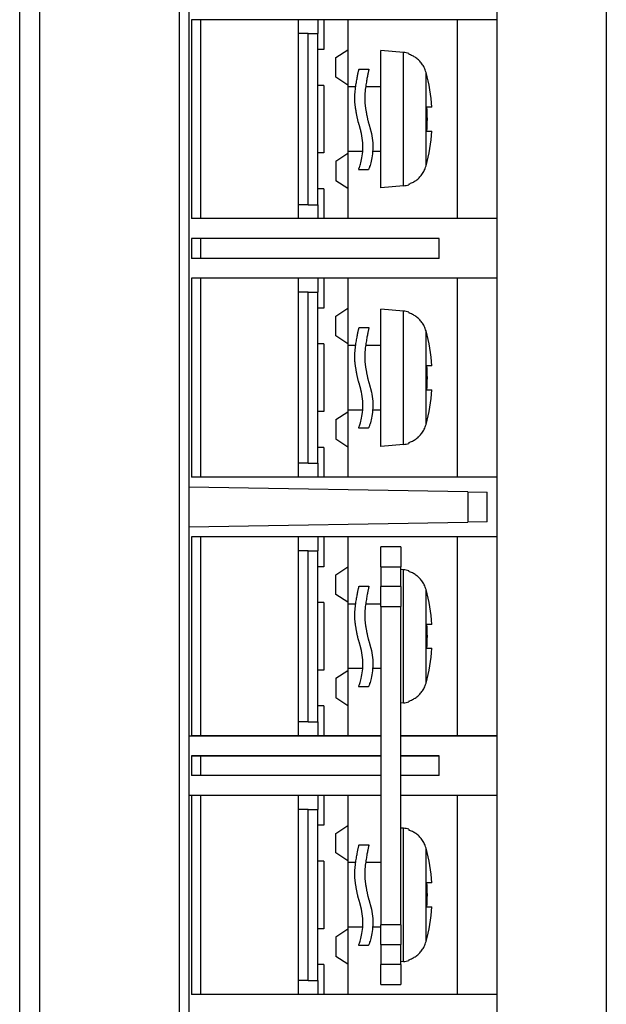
# Model space of a CAD drawing. Extents: x 2664 to 3343, y -1898 to 249.
# Tile 56 of 91: x 2875 to 2904, y 99 to 148. Entities that reach past the tile are written whole.
import ezdxf

# ---------------------------------------------------------------- set-up
doc = ezdxf.new("R2010")
doc.units = 0
doc.layers.add('DIM', color=2, linetype='CONTINUOUS')

msp = doc.modelspace()

# ---------------------------------------------------------------- linework, layer by layer
at = {"layer": 'DIM'}
for p, q in [((2875.96, 209.79), (2875.96, -33.213)), ((2874.96, -16.612), (2874.96, 193.188)), ((2898.96, 155.994), (2898.96, -7.351)), ((2882.986, 155.656), (2882.986, -12.079)), ((2883.46, 154.708), (2883.46, -11.132)), ((2904.46, 154.026), (2904.46, -10.45)), ((2883.601, 148.288), (2883.601, 138.288)), ((2898.96, 148.288), (2883.601, 148.288)), ((2884.06, 148.288), (2884.06, 138.288)), ((2888.96, 148.288), (2888.96, 138.288)), ((2889.96, 148.288), (2889.96, 147.588)), ((2890.26, 148.288), (2890.26, 146.788)), ((2891.46, 148.288), (2891.46, 146.778)), ((2896.96, 148.288), (2896.96, 138.288)), ((2889.46, 147.588), (2888.96, 147.588)), ((2889.46, 147.588), (2889.96, 147.588)), ((2889.46, 138.988), (2889.46, 147.588)), ((2889.96, 138.988), (2889.96, 147.588)), ((2890.26, 146.788), (2889.96, 146.788)), ((2890.86, 146.382), (2891.46, 146.778)), ((2891.46, 146.778), (2891.46, 144.998)), ((2893.121, 139.838), (2893.121, 146.738)), ((2894.255, 146.639), (2893.121, 146.738)), ((2894.255, 139.937), (2894.255, 146.639)), ((2894.521, 146.587), (2894.521, 146.549)), ((2890.86, 145.395), (2890.86, 146.382)), ((2892.025, 145.806), (2892.525, 145.806)), ((2895.394, 140.938), (2895.394, 145.638)), ((2891.46, 144.998), (2890.86, 145.395)), ((2890.26, 144.988), (2889.96, 144.988)), ((2890.26, 144.988), (2890.26, 141.588)), ((2891.46, 144.998), (2891.46, 141.578)), ((2891.858, 144.913), (2891.46, 144.913)), ((2893.121, 144.913), (2892.358, 144.913)), ((2895.687, 143.888), (2895.44, 143.888)), ((2895.44, 142.688), (2895.687, 142.688)), ((2890.26, 141.588), (2889.96, 141.588)), ((2890.86, 141.182), (2891.46, 141.578)), ((2892.21, 141.663), (2891.46, 141.663)), ((2891.46, 141.578), (2891.46, 139.798)), ((2893.121, 141.663), (2892.71, 141.663)), ((2890.86, 141.182), (2890.86, 140.195)), ((2892.006, 140.765), (2892.506, 140.765)), ((2891.46, 139.798), (2890.86, 140.195)), ((2890.26, 139.788), (2889.96, 139.788)), ((2890.26, 139.788), (2890.26, 138.288)), ((2891.46, 139.798), (2891.46, 138.288)), ((2894.255, 139.937), (2893.121, 139.838)), ((2894.521, 140.027), (2894.521, 139.989)), ((2889.46, 138.988), (2888.96, 138.988)), ((2889.46, 138.988), (2889.96, 138.988)), ((2889.96, 138.988), (2889.96, 138.288)), ((2898.96, 138.288), (2883.601, 138.288)), ((2883.601, 137.288), (2883.601, 136.288)), ((2896.06, 137.288), (2883.601, 137.288)), ((2884.06, 137.288), (2884.06, 136.288)), ((2896.06, 136.288), (2896.06, 137.288)), ((2896.06, 136.288), (2883.601, 136.288)), ((2883.601, 135.288), (2883.601, 125.288)), ((2898.96, 135.288), (2883.601, 135.288)), ((2884.06, 135.288), (2884.06, 125.288)), ((2888.96, 135.288), (2888.96, 125.288)), ((2889.96, 135.288), (2889.96, 134.588)), ((2890.26, 135.288), (2890.26, 133.788)), ((2891.46, 135.288), (2891.46, 133.778)), ((2896.96, 135.288), (2896.96, 125.288)), ((2889.46, 134.588), (2888.96, 134.588)), ((2889.46, 134.588), (2889.96, 134.588)), ((2889.46, 125.988), (2889.46, 134.588)), ((2889.96, 125.988), (2889.96, 134.588)), ((2890.26, 133.788), (2889.96, 133.788)), ((2890.86, 133.382), (2891.46, 133.778)), ((2891.46, 133.778), (2891.46, 131.998)), ((2893.121, 126.838), (2893.121, 133.738)), ((2894.255, 133.639), (2893.121, 133.738)), ((2890.86, 132.395), (2890.86, 133.382)), ((2894.255, 126.937), (2894.255, 133.639)), ((2894.521, 133.587), (2894.521, 133.549)), ((2892.025, 132.806), (2892.525, 132.806)), ((2891.46, 131.998), (2890.86, 132.395)), ((2895.394, 127.938), (2895.394, 132.638)), ((2890.26, 131.988), (2889.96, 131.988)), ((2890.26, 131.988), (2890.26, 128.588)), ((2891.46, 131.998), (2891.46, 128.578)), ((2891.858, 131.913), (2891.46, 131.913)), ((2893.121, 131.913), (2892.358, 131.913)), ((2895.687, 130.888), (2895.44, 130.888)), ((2895.44, 129.688), (2895.687, 129.688)), ((2890.26, 128.588), (2889.96, 128.588)), ((2890.86, 128.182), (2891.46, 128.578)), ((2892.21, 128.663), (2891.46, 128.663)), ((2891.46, 128.578), (2891.46, 126.798)), ((2893.121, 128.663), (2892.71, 128.663)), ((2890.86, 128.182), (2890.86, 127.195)), ((2892.006, 127.765), (2892.506, 127.765)), ((2890.26, 126.788), (2889.96, 126.788)), ((2890.26, 126.788), (2890.26, 125.288)), ((2891.46, 126.798), (2890.86, 127.195)), ((2891.46, 126.798), (2891.46, 125.288)), ((2894.255, 126.937), (2893.121, 126.838)), ((2894.521, 127.027), (2894.521, 126.989)), ((2889.46, 125.988), (2888.96, 125.988)), ((2889.46, 125.988), (2889.96, 125.988)), ((2889.96, 125.988), (2889.96, 125.288)), ((2898.96, 125.288), (2883.601, 125.288)), ((2897.493, 124.554), (2883.46, 124.788)), ((2897.493, 124.554), (2898.46, 124.538)), ((2897.493, 124.554), (2897.493, 123.022)), ((2898.46, 123.038), (2898.46, 124.538)), ((2883.46, 122.788), (2897.493, 123.022)), ((2898.46, 123.038), (2897.493, 123.022)), ((2883.601, 122.288), (2883.601, 112.288)), ((2898.96, 122.288), (2883.601, 122.288)), ((2884.06, 122.288), (2884.06, 112.288)), ((2888.96, 122.288), (2888.96, 112.288)), ((2889.96, 122.288), (2889.96, 121.588)), ((2890.26, 122.288), (2890.26, 120.788)), ((2891.46, 122.288), (2891.46, 120.778)), ((2896.96, 122.288), (2896.96, 112.288)), ((2893.121, 120.788), (2893.121, 121.788)), ((2894.121, 121.788), (2893.121, 121.788)), ((2894.121, 121.788), (2894.121, 120.788)), ((2889.46, 121.588), (2888.96, 121.588)), ((2889.46, 121.588), (2889.96, 121.588)), ((2889.46, 112.988), (2889.46, 121.588)), ((2889.96, 112.988), (2889.96, 121.588)), ((2890.26, 120.788), (2889.96, 120.788)), ((2893.121, 120.788), (2894.121, 120.788)), ((2893.121, 120.788), (2893.121, 119.788)), ((2894.121, 119.788), (2894.121, 120.788)), ((2890.86, 120.382), (2891.46, 120.778)), ((2890.86, 119.395), (2890.86, 120.382)), ((2891.46, 120.778), (2891.46, 118.998)), ((2894.255, 120.639), (2894.121, 120.651)), ((2894.255, 113.937), (2894.255, 120.639)), ((2894.521, 120.587), (2894.521, 120.549)), ((2892.025, 119.806), (2892.525, 119.806)), ((2891.46, 118.998), (2890.86, 119.395)), ((2893.121, 118.788), (2893.121, 119.788)), ((2894.121, 119.788), (2893.121, 119.788)), ((2894.121, 119.788), (2894.121, 118.788)), ((2895.394, 114.938), (2895.394, 119.638)), ((2890.26, 118.988), (2889.96, 118.988)), ((2890.26, 118.988), (2890.26, 115.588)), ((2891.46, 118.998), (2891.46, 115.578)), ((2891.858, 118.913), (2891.46, 118.913)), ((2893.121, 118.913), (2892.358, 118.913)), ((2893.121, 118.788), (2894.121, 118.788)), ((2893.121, 118.788), (2893.121, 102.788)), ((2894.121, 102.788), (2894.121, 118.788)), ((2895.687, 117.888), (2895.44, 117.888)), ((2895.44, 116.688), (2895.687, 116.688)), ((2890.26, 115.588), (2889.96, 115.588)), ((2890.86, 115.182), (2891.46, 115.578)), ((2892.21, 115.663), (2891.46, 115.663)), ((2891.46, 115.578), (2891.46, 113.798)), ((2893.121, 115.663), (2892.71, 115.663)), ((2890.86, 115.182), (2890.86, 114.195)), ((2892.006, 114.765), (2892.506, 114.765)), ((2891.46, 113.798), (2890.86, 114.195)), ((2894.255, 113.937), (2894.121, 113.926)), ((2894.521, 114.027), (2894.521, 113.989)), ((2890.26, 113.788), (2889.96, 113.788)), ((2890.26, 113.788), (2890.26, 112.288)), ((2891.46, 113.798), (2891.46, 112.288)), ((2889.46, 112.988), (2888.96, 112.988)), ((2889.46, 112.988), (2889.96, 112.988)), ((2889.96, 112.988), (2889.96, 112.288)), ((2883.46, 112.288), (2893.121, 112.288)), ((2893.121, 112.288), (2883.601, 112.288)), ((2894.121, 112.288), (2898.96, 112.288)), ((2898.96, 112.288), (2894.121, 112.288)), ((2883.601, 111.288), (2893.121, 111.288)), ((2883.601, 111.288), (2883.601, 110.288)), ((2883.601, 111.288), (2883.601, 110.288)), ((2893.121, 111.288), (2883.601, 111.288)), ((2884.06, 111.288), (2884.06, 110.288)), ((2884.06, 111.288), (2884.06, 110.288)), ((2894.121, 111.288), (2896.06, 111.288)), ((2896.06, 111.288), (2894.121, 111.288)), ((2896.06, 110.288), (2896.06, 111.288)), ((2896.06, 110.288), (2896.06, 111.288)), ((2893.121, 110.288), (2883.601, 110.288)), ((2893.121, 110.288), (2883.601, 110.288)), ((2896.06, 110.288), (2894.121, 110.288)), ((2896.06, 110.288), (2894.121, 110.288)), ((2893.121, 109.288), (2883.46, 109.288)), ((2883.601, 109.288), (2883.601, 99.288)), ((2893.121, 109.288), (2883.601, 109.288)), ((2884.06, 109.288), (2884.06, 99.288)), ((2888.96, 109.288), (2888.96, 99.288)), ((2889.96, 109.288), (2889.96, 108.588)), ((2890.26, 109.288), (2890.26, 107.788)), ((2891.46, 109.288), (2891.46, 107.778)), ((2898.96, 109.288), (2894.121, 109.288)), ((2898.96, 109.288), (2894.121, 109.288)), ((2896.96, 109.288), (2896.96, 99.288)), ((2889.46, 108.588), (2888.96, 108.588)), ((2889.46, 108.588), (2889.96, 108.588)), ((2889.46, 99.988), (2889.46, 108.588)), ((2889.96, 99.988), (2889.96, 108.588)), ((2890.26, 107.788), (2889.96, 107.788)), ((2890.86, 107.382), (2891.46, 107.778)), ((2891.46, 107.778), (2891.46, 105.998)), ((2894.255, 107.639), (2894.121, 107.651)), ((2894.255, 100.937), (2894.255, 107.639)), ((2894.521, 107.587), (2894.521, 107.549)), ((2890.86, 106.395), (2890.86, 107.382)), ((2892.025, 106.806), (2892.525, 106.806)), ((2895.394, 101.938), (2895.394, 106.638)), ((2890.26, 105.988), (2889.96, 105.988)), ((2890.26, 105.988), (2890.26, 102.588)), ((2891.46, 105.998), (2890.86, 106.395)), ((2891.46, 105.998), (2891.46, 102.578)), ((2891.858, 105.913), (2891.46, 105.913)), ((2893.121, 105.913), (2892.358, 105.913)), ((2895.687, 104.888), (2895.44, 104.888)), ((2895.44, 103.688), (2895.687, 103.688)), ((2890.26, 102.588), (2889.96, 102.588)), ((2890.86, 102.182), (2891.46, 102.578)), ((2892.21, 102.663), (2891.46, 102.663)), ((2891.46, 102.578), (2891.46, 100.798)), ((2893.121, 102.663), (2892.71, 102.663)), ((2894.121, 102.788), (2893.121, 102.788)), ((2893.121, 101.788), (2893.121, 102.788)), ((2894.121, 102.788), (2894.121, 101.788)), ((2890.86, 102.182), (2890.86, 101.195)), ((2892.006, 101.765), (2892.506, 101.765)), ((2893.121, 101.788), (2894.121, 101.788)), ((2893.121, 101.788), (2893.121, 100.788)), ((2894.121, 100.788), (2894.121, 101.788)), ((2891.46, 100.798), (2890.86, 101.195)), ((2894.521, 101.027), (2894.521, 100.989)), ((2890.26, 100.788), (2889.96, 100.788)), ((2890.26, 100.788), (2890.26, 99.288)), ((2891.46, 100.798), (2891.46, 99.288)), ((2893.121, 99.788), (2893.121, 100.788)), ((2894.121, 100.788), (2893.121, 100.788)), ((2894.255, 100.937), (2894.121, 100.926)), ((2894.121, 100.788), (2894.121, 99.788)), ((2889.46, 99.988), (2888.96, 99.988)), ((2889.46, 99.988), (2889.96, 99.988)), ((2889.96, 99.988), (2889.96, 99.288)), ((2893.121, 99.788), (2894.121, 99.788)), ((2898.96, 99.288), (2883.601, 99.288))]:
    msp.add_line(p, q, dxfattribs=at)
at = {"layer": 'DIM', "flags": 128}
for points in [[(2895.394, 145.638), (2895.375, 145.702), (2895.354, 145.764), (2895.33, 145.822), (2895.305, 145.877), (2895.277, 145.93), (2895.249, 145.98), (2895.218, 146.027), (2895.187, 146.073), (2895.154, 146.116), (2895.119, 146.157), (2895.084, 146.197), (2895.047, 146.234), (2895.009, 146.27), (2894.971, 146.304), (2894.93, 146.337), (2894.889, 146.367), (2894.846, 146.396), (2894.803, 146.424), (2894.758, 146.449), (2894.712, 146.473), (2894.666, 146.495), (2894.618, 146.515), (2894.57, 146.533), (2894.521, 146.549)], [(2891.832, 144.707), (2891.841, 144.785), (2891.851, 144.86), (2891.861, 144.933), (2891.871, 145.004), (2891.881, 145.073), (2891.892, 145.139), (2891.902, 145.202), (2891.913, 145.263), (2891.923, 145.322), (2891.934, 145.377), (2891.944, 145.43), (2891.954, 145.48), (2891.963, 145.526), (2891.972, 145.57), (2891.98, 145.61), (2891.988, 145.646), (2891.996, 145.679), (2892.002, 145.709), (2892.008, 145.734), (2892.013, 145.756), (2892.017, 145.774), (2892.021, 145.788), (2892.023, 145.798), (2892.025, 145.806)], [(2892.525, 145.806), (2892.523, 145.798), (2892.521, 145.788), (2892.517, 145.774), (2892.513, 145.756), (2892.508, 145.735), (2892.502, 145.709), (2892.496, 145.68), (2892.489, 145.648), (2892.481, 145.612), (2892.473, 145.573), (2892.464, 145.53), (2892.455, 145.485), (2892.445, 145.436), (2892.435, 145.384), (2892.425, 145.329), (2892.414, 145.27), (2892.403, 145.208), (2892.393, 145.144), (2892.382, 145.077), (2892.371, 145.008), (2892.361, 144.936), (2892.351, 144.862), (2892.341, 144.785), (2892.332, 144.707)], [(2891.845, 143.889), (2891.84, 143.923), (2891.835, 143.958), (2891.831, 143.992), (2891.827, 144.027), (2891.824, 144.062), (2891.821, 144.097), (2891.818, 144.132), (2891.816, 144.167), (2891.814, 144.202), (2891.813, 144.237), (2891.812, 144.271), (2891.811, 144.306), (2891.811, 144.341), (2891.811, 144.375), (2891.812, 144.409), (2891.812, 144.443), (2891.814, 144.477), (2891.815, 144.51), (2891.817, 144.544), (2891.819, 144.577), (2891.822, 144.609), (2891.825, 144.642), (2891.828, 144.674), (2891.832, 144.707)], [(2892.332, 144.707), (2892.328, 144.674), (2892.325, 144.642), (2892.322, 144.609), (2892.319, 144.577), (2892.317, 144.544), (2892.315, 144.51), (2892.314, 144.477), (2892.312, 144.443), (2892.312, 144.409), (2892.311, 144.375), (2892.311, 144.341), (2892.311, 144.306), (2892.312, 144.271), (2892.313, 144.237), (2892.314, 144.202), (2892.316, 144.167), (2892.318, 144.132), (2892.321, 144.097), (2892.324, 144.062), (2892.327, 144.027), (2892.331, 143.992), (2892.335, 143.958), (2892.34, 143.923), (2892.345, 143.889)], [(2891.976, 143.184), (2891.969, 143.214), (2891.963, 143.243), (2891.956, 143.273), (2891.95, 143.303), (2891.944, 143.333), (2891.938, 143.363), (2891.932, 143.393), (2891.926, 143.423), (2891.92, 143.452), (2891.914, 143.482), (2891.908, 143.512), (2891.903, 143.541), (2891.897, 143.571), (2891.892, 143.6), (2891.887, 143.63), (2891.882, 143.659), (2891.877, 143.688), (2891.872, 143.717), (2891.867, 143.745), (2891.862, 143.774), (2891.858, 143.803), (2891.853, 143.831), (2891.849, 143.86), (2891.845, 143.889)], [(2892.345, 143.889), (2892.349, 143.86), (2892.353, 143.831), (2892.358, 143.803), (2892.362, 143.774), (2892.367, 143.745), (2892.372, 143.717), (2892.377, 143.688), (2892.382, 143.659), (2892.387, 143.63), (2892.392, 143.6), (2892.397, 143.571), (2892.403, 143.541), (2892.408, 143.512), (2892.414, 143.482), (2892.42, 143.452), (2892.426, 143.423), (2892.432, 143.393), (2892.438, 143.363), (2892.444, 143.333), (2892.45, 143.303), (2892.456, 143.273), (2892.463, 143.243), (2892.469, 143.214), (2892.476, 143.184)], [(2892.119, 142.686), (2892.114, 142.706), (2892.108, 142.727), (2892.103, 142.747), (2892.097, 142.768), (2892.092, 142.789), (2892.086, 142.809), (2892.081, 142.83), (2892.075, 142.851), (2892.069, 142.871), (2892.063, 142.892), (2892.058, 142.913), (2892.052, 142.934), (2892.046, 142.954), (2892.04, 142.975), (2892.033, 142.996), (2892.027, 143.017), (2892.021, 143.037), (2892.015, 143.058), (2892.008, 143.079), (2892.002, 143.1), (2891.996, 143.121), (2891.989, 143.142), (2891.982, 143.163), (2891.976, 143.184)], [(2892.476, 143.184), (2892.482, 143.163), (2892.489, 143.142), (2892.496, 143.121), (2892.502, 143.1), (2892.508, 143.079), (2892.515, 143.058), (2892.521, 143.037), (2892.527, 143.017), (2892.533, 142.996), (2892.54, 142.975), (2892.546, 142.954), (2892.552, 142.934), (2892.558, 142.913), (2892.563, 142.892), (2892.569, 142.871), (2892.575, 142.851), (2892.581, 142.83), (2892.586, 142.809), (2892.592, 142.789), (2892.597, 142.768), (2892.603, 142.747), (2892.608, 142.727), (2892.614, 142.706), (2892.619, 142.686)], [(2892.006, 140.765), (2892.007, 140.769), (2892.012, 140.782), (2892.02, 140.802), (2892.03, 140.831), (2892.044, 140.868), (2892.059, 140.913), (2892.076, 140.967), (2892.095, 141.029), (2892.115, 141.099), (2892.134, 141.176), (2892.153, 141.261), (2892.171, 141.351), (2892.186, 141.448), (2892.199, 141.549), (2892.21, 141.655), (2892.216, 141.763), (2892.219, 141.875), (2892.218, 141.988), (2892.213, 142.103), (2892.203, 142.22), (2892.189, 142.337), (2892.17, 142.454), (2892.147, 142.571), (2892.119, 142.686)], [(2892.619, 142.686), (2892.647, 142.571), (2892.67, 142.454), (2892.689, 142.337), (2892.703, 142.22), (2892.713, 142.103), (2892.718, 141.988), (2892.719, 141.875), (2892.716, 141.764), (2892.71, 141.655), (2892.699, 141.549), (2892.686, 141.448), (2892.671, 141.351), (2892.653, 141.26), (2892.634, 141.176), (2892.614, 141.098), (2892.595, 141.028), (2892.576, 140.966), (2892.559, 140.912), (2892.543, 140.867), (2892.53, 140.83), (2892.52, 140.802), (2892.512, 140.781), (2892.507, 140.769), (2892.506, 140.765)], [(2894.521, 140.027), (2894.571, 140.044), (2894.619, 140.062), (2894.667, 140.082), (2894.714, 140.104), (2894.76, 140.128), (2894.805, 140.154), (2894.849, 140.182), (2894.892, 140.211), (2894.934, 140.242), (2894.974, 140.275), (2895.013, 140.309), (2895.05, 140.345), (2895.087, 140.383), (2895.122, 140.422), (2895.156, 140.463), (2895.189, 140.507), (2895.22, 140.552), (2895.25, 140.599), (2895.278, 140.649), (2895.305, 140.701), (2895.331, 140.756), (2895.354, 140.814), (2895.375, 140.874), (2895.394, 140.938)], [(2895.394, 132.638), (2895.375, 132.702), (2895.354, 132.764), (2895.33, 132.822), (2895.305, 132.877), (2895.277, 132.93), (2895.249, 132.98), (2895.218, 133.027), (2895.187, 133.073), (2895.154, 133.116), (2895.119, 133.157), (2895.084, 133.197), (2895.047, 133.234), (2895.009, 133.27), (2894.971, 133.304), (2894.93, 133.337), (2894.889, 133.367), (2894.846, 133.396), (2894.803, 133.424), (2894.758, 133.449), (2894.712, 133.473), (2894.666, 133.495), (2894.618, 133.515), (2894.57, 133.533), (2894.521, 133.549)], [(2891.832, 131.707), (2891.841, 131.785), (2891.851, 131.86), (2891.861, 131.933), (2891.871, 132.004), (2891.881, 132.073), (2891.892, 132.139), (2891.902, 132.202), (2891.913, 132.263), (2891.923, 132.322), (2891.934, 132.377), (2891.944, 132.43), (2891.954, 132.48), (2891.963, 132.526), (2891.972, 132.57), (2891.98, 132.61), (2891.988, 132.646), (2891.996, 132.679), (2892.002, 132.709), (2892.008, 132.734), (2892.013, 132.756), (2892.017, 132.774), (2892.021, 132.788), (2892.023, 132.798), (2892.025, 132.806)], [(2892.525, 132.806), (2892.523, 132.798), (2892.521, 132.788), (2892.517, 132.774), (2892.513, 132.756), (2892.508, 132.735), (2892.502, 132.709), (2892.496, 132.68), (2892.489, 132.648), (2892.481, 132.612), (2892.473, 132.573), (2892.464, 132.53), (2892.455, 132.485), (2892.445, 132.436), (2892.435, 132.384), (2892.425, 132.329), (2892.414, 132.27), (2892.403, 132.208), (2892.393, 132.144), (2892.382, 132.077), (2892.371, 132.008), (2892.361, 131.936), (2892.351, 131.862), (2892.341, 131.785), (2892.332, 131.707)], [(2891.845, 130.889), (2891.84, 130.923), (2891.835, 130.958), (2891.831, 130.992), (2891.827, 131.027), (2891.824, 131.062), (2891.821, 131.097), (2891.818, 131.132), (2891.816, 131.167), (2891.814, 131.202), (2891.813, 131.237), (2891.812, 131.271), (2891.811, 131.306), (2891.811, 131.341), (2891.811, 131.375), (2891.812, 131.409), (2891.812, 131.443), (2891.814, 131.477), (2891.815, 131.51), (2891.817, 131.544), (2891.819, 131.577), (2891.822, 131.609), (2891.825, 131.642), (2891.828, 131.674), (2891.832, 131.707)], [(2892.332, 131.707), (2892.328, 131.674), (2892.325, 131.642), (2892.322, 131.609), (2892.319, 131.577), (2892.317, 131.544), (2892.315, 131.51), (2892.314, 131.477), (2892.312, 131.443), (2892.312, 131.409), (2892.311, 131.375), (2892.311, 131.341), (2892.311, 131.306), (2892.312, 131.271), (2892.313, 131.237), (2892.314, 131.202), (2892.316, 131.167), (2892.318, 131.132), (2892.321, 131.097), (2892.324, 131.062), (2892.327, 131.027), (2892.331, 130.992), (2892.335, 130.958), (2892.34, 130.923), (2892.345, 130.889)], [(2891.976, 130.184), (2891.969, 130.214), (2891.963, 130.243), (2891.956, 130.273), (2891.95, 130.303), (2891.944, 130.333), (2891.938, 130.363), (2891.932, 130.393), (2891.926, 130.423), (2891.92, 130.452), (2891.914, 130.482), (2891.908, 130.512), (2891.903, 130.541), (2891.897, 130.571), (2891.892, 130.6), (2891.887, 130.63), (2891.882, 130.659), (2891.877, 130.688), (2891.872, 130.717), (2891.867, 130.745), (2891.862, 130.774), (2891.858, 130.803), (2891.853, 130.831), (2891.849, 130.86), (2891.845, 130.889)], [(2892.345, 130.889), (2892.349, 130.86), (2892.353, 130.831), (2892.358, 130.803), (2892.362, 130.774), (2892.367, 130.745), (2892.372, 130.717), (2892.377, 130.688), (2892.382, 130.659), (2892.387, 130.63), (2892.392, 130.6), (2892.397, 130.571), (2892.403, 130.541), (2892.408, 130.512), (2892.414, 130.482), (2892.42, 130.452), (2892.426, 130.423), (2892.432, 130.393), (2892.438, 130.363), (2892.444, 130.333), (2892.45, 130.303), (2892.456, 130.273), (2892.463, 130.243), (2892.469, 130.214), (2892.476, 130.184)], [(2892.119, 129.686), (2892.114, 129.706), (2892.108, 129.727), (2892.103, 129.747), (2892.097, 129.768), (2892.092, 129.789), (2892.086, 129.809), (2892.081, 129.83), (2892.075, 129.851), (2892.069, 129.871), (2892.063, 129.892), (2892.058, 129.913), (2892.052, 129.934), (2892.046, 129.954), (2892.04, 129.975), (2892.033, 129.996), (2892.027, 130.017), (2892.021, 130.037), (2892.015, 130.058), (2892.008, 130.079), (2892.002, 130.1), (2891.996, 130.121), (2891.989, 130.142), (2891.982, 130.163), (2891.976, 130.184)], [(2892.476, 130.184), (2892.482, 130.163), (2892.489, 130.142), (2892.496, 130.121), (2892.502, 130.1), (2892.508, 130.079), (2892.515, 130.058), (2892.521, 130.037), (2892.527, 130.017), (2892.533, 129.996), (2892.54, 129.975), (2892.546, 129.954), (2892.552, 129.934), (2892.558, 129.913), (2892.563, 129.892), (2892.569, 129.871), (2892.575, 129.851), (2892.581, 129.83), (2892.586, 129.809), (2892.592, 129.789), (2892.597, 129.768), (2892.603, 129.747), (2892.608, 129.727), (2892.614, 129.706), (2892.619, 129.686)], [(2892.006, 127.765), (2892.007, 127.769), (2892.012, 127.782), (2892.02, 127.802), (2892.03, 127.831), (2892.044, 127.868), (2892.059, 127.913), (2892.076, 127.967), (2892.095, 128.029), (2892.115, 128.099), (2892.134, 128.176), (2892.153, 128.261), (2892.171, 128.351), (2892.186, 128.448), (2892.199, 128.549), (2892.21, 128.655), (2892.216, 128.763), (2892.219, 128.875), (2892.218, 128.988), (2892.213, 129.103), (2892.203, 129.22), (2892.189, 129.337), (2892.17, 129.454), (2892.147, 129.571), (2892.119, 129.686)], [(2892.619, 129.686), (2892.647, 129.571), (2892.67, 129.454), (2892.689, 129.337), (2892.703, 129.22), (2892.713, 129.103), (2892.718, 128.988), (2892.719, 128.875), (2892.716, 128.764), (2892.71, 128.655), (2892.699, 128.549), (2892.686, 128.448), (2892.671, 128.351), (2892.653, 128.26), (2892.634, 128.176), (2892.614, 128.098), (2892.595, 128.028), (2892.576, 127.966), (2892.559, 127.912), (2892.543, 127.867), (2892.53, 127.83), (2892.52, 127.802), (2892.512, 127.781), (2892.507, 127.769), (2892.506, 127.765)], [(2894.521, 127.027), (2894.571, 127.044), (2894.619, 127.062), (2894.667, 127.082), (2894.714, 127.104), (2894.76, 127.128), (2894.805, 127.154), (2894.849, 127.182), (2894.892, 127.211), (2894.934, 127.242), (2894.974, 127.275), (2895.013, 127.309), (2895.05, 127.345), (2895.087, 127.383), (2895.122, 127.422), (2895.156, 127.463), (2895.189, 127.507), (2895.22, 127.552), (2895.25, 127.599), (2895.278, 127.649), (2895.305, 127.701), (2895.331, 127.756), (2895.354, 127.814), (2895.375, 127.874), (2895.394, 127.938)], [(2895.394, 119.638), (2895.375, 119.702), (2895.354, 119.764), (2895.33, 119.822), (2895.305, 119.877), (2895.277, 119.93), (2895.249, 119.98), (2895.218, 120.027), (2895.187, 120.073), (2895.154, 120.116), (2895.119, 120.157), (2895.084, 120.197), (2895.047, 120.234), (2895.009, 120.27), (2894.971, 120.304), (2894.93, 120.337), (2894.889, 120.367), (2894.846, 120.396), (2894.803, 120.424), (2894.758, 120.449), (2894.712, 120.473), (2894.666, 120.495), (2894.618, 120.515), (2894.57, 120.533), (2894.521, 120.549)], [(2891.832, 118.707), (2891.841, 118.785), (2891.851, 118.86), (2891.861, 118.933), (2891.871, 119.004), (2891.881, 119.073), (2891.892, 119.139), (2891.902, 119.202), (2891.913, 119.263), (2891.923, 119.322), (2891.934, 119.377), (2891.944, 119.43), (2891.954, 119.48), (2891.963, 119.526), (2891.972, 119.57), (2891.98, 119.61), (2891.988, 119.646), (2891.996, 119.679), (2892.002, 119.709), (2892.008, 119.734), (2892.013, 119.756), (2892.017, 119.774), (2892.021, 119.788), (2892.023, 119.798), (2892.025, 119.806)], [(2892.525, 119.806), (2892.523, 119.798), (2892.521, 119.788), (2892.517, 119.774), (2892.513, 119.756), (2892.508, 119.735), (2892.502, 119.709), (2892.496, 119.68), (2892.489, 119.648), (2892.481, 119.612), (2892.473, 119.573), (2892.464, 119.53), (2892.455, 119.485), (2892.445, 119.436), (2892.435, 119.384), (2892.425, 119.329), (2892.414, 119.27), (2892.403, 119.208), (2892.393, 119.144), (2892.382, 119.077), (2892.371, 119.008), (2892.361, 118.936), (2892.351, 118.862), (2892.341, 118.785), (2892.332, 118.707)], [(2891.845, 117.889), (2891.84, 117.923), (2891.835, 117.958), (2891.831, 117.992), (2891.827, 118.027), (2891.824, 118.062), (2891.821, 118.097), (2891.818, 118.132), (2891.816, 118.167), (2891.814, 118.202), (2891.813, 118.237), (2891.812, 118.271), (2891.811, 118.306), (2891.811, 118.341), (2891.811, 118.375), (2891.812, 118.409), (2891.812, 118.443), (2891.814, 118.477), (2891.815, 118.51), (2891.817, 118.544), (2891.819, 118.577), (2891.822, 118.609), (2891.825, 118.642), (2891.828, 118.674), (2891.832, 118.707)], [(2892.332, 118.707), (2892.328, 118.674), (2892.325, 118.642), (2892.322, 118.609), (2892.319, 118.577), (2892.317, 118.544), (2892.315, 118.51), (2892.314, 118.477), (2892.312, 118.443), (2892.312, 118.409), (2892.311, 118.375), (2892.311, 118.341), (2892.311, 118.306), (2892.312, 118.271), (2892.313, 118.237), (2892.314, 118.202), (2892.316, 118.167), (2892.318, 118.132), (2892.321, 118.097), (2892.324, 118.062), (2892.327, 118.027), (2892.331, 117.992), (2892.335, 117.958), (2892.34, 117.923), (2892.345, 117.889)], [(2891.976, 117.184), (2891.969, 117.214), (2891.963, 117.243), (2891.956, 117.273), (2891.95, 117.303), (2891.944, 117.333), (2891.938, 117.363), (2891.932, 117.393), (2891.926, 117.423), (2891.92, 117.452), (2891.914, 117.482), (2891.908, 117.512), (2891.903, 117.541), (2891.897, 117.571), (2891.892, 117.6), (2891.887, 117.63), (2891.882, 117.659), (2891.877, 117.688), (2891.872, 117.717), (2891.867, 117.745), (2891.862, 117.774), (2891.858, 117.803), (2891.853, 117.831), (2891.849, 117.86), (2891.845, 117.889)], [(2892.345, 117.889), (2892.349, 117.86), (2892.353, 117.831), (2892.358, 117.803), (2892.362, 117.774), (2892.367, 117.745), (2892.372, 117.717), (2892.377, 117.688), (2892.382, 117.659), (2892.387, 117.63), (2892.392, 117.6), (2892.397, 117.571), (2892.403, 117.541), (2892.408, 117.512), (2892.414, 117.482), (2892.42, 117.452), (2892.426, 117.423), (2892.432, 117.393), (2892.438, 117.363), (2892.444, 117.333), (2892.45, 117.303), (2892.456, 117.273), (2892.463, 117.243), (2892.469, 117.214), (2892.476, 117.184)], [(2892.119, 116.686), (2892.114, 116.706), (2892.108, 116.727), (2892.103, 116.747), (2892.097, 116.768), (2892.092, 116.789), (2892.086, 116.809), (2892.081, 116.83), (2892.075, 116.851), (2892.069, 116.871), (2892.063, 116.892), (2892.058, 116.913), (2892.052, 116.934), (2892.046, 116.954), (2892.04, 116.975), (2892.033, 116.996), (2892.027, 117.017), (2892.021, 117.037), (2892.015, 117.058), (2892.008, 117.079), (2892.002, 117.1), (2891.996, 117.121), (2891.989, 117.142), (2891.982, 117.163), (2891.976, 117.184)], [(2892.476, 117.184), (2892.482, 117.163), (2892.489, 117.142), (2892.496, 117.121), (2892.502, 117.1), (2892.508, 117.079), (2892.515, 117.058), (2892.521, 117.037), (2892.527, 117.017), (2892.533, 116.996), (2892.54, 116.975), (2892.546, 116.954), (2892.552, 116.934), (2892.558, 116.913), (2892.563, 116.892), (2892.569, 116.871), (2892.575, 116.851), (2892.581, 116.83), (2892.586, 116.809), (2892.592, 116.789), (2892.597, 116.768), (2892.603, 116.747), (2892.608, 116.727), (2892.614, 116.706), (2892.619, 116.686)], [(2892.006, 114.765), (2892.007, 114.769), (2892.012, 114.782), (2892.02, 114.802), (2892.03, 114.831), (2892.044, 114.868), (2892.059, 114.913), (2892.076, 114.967), (2892.095, 115.029), (2892.115, 115.099), (2892.134, 115.176), (2892.153, 115.261), (2892.171, 115.351), (2892.186, 115.448), (2892.199, 115.549), (2892.21, 115.655), (2892.216, 115.763), (2892.219, 115.875), (2892.218, 115.988), (2892.213, 116.103), (2892.203, 116.22), (2892.189, 116.337), (2892.17, 116.454), (2892.147, 116.571), (2892.119, 116.686)], [(2892.619, 116.686), (2892.647, 116.571), (2892.67, 116.454), (2892.689, 116.337), (2892.703, 116.22), (2892.713, 116.103), (2892.718, 115.988), (2892.719, 115.875), (2892.716, 115.764), (2892.71, 115.655), (2892.699, 115.549), (2892.686, 115.448), (2892.671, 115.351), (2892.653, 115.26), (2892.634, 115.176), (2892.614, 115.098), (2892.595, 115.028), (2892.576, 114.966), (2892.559, 114.912), (2892.543, 114.867), (2892.53, 114.83), (2892.52, 114.802), (2892.512, 114.781), (2892.507, 114.769), (2892.506, 114.765)], [(2894.521, 114.027), (2894.571, 114.044), (2894.619, 114.062), (2894.667, 114.082), (2894.714, 114.104), (2894.76, 114.128), (2894.805, 114.154), (2894.849, 114.182), (2894.892, 114.211), (2894.934, 114.242), (2894.974, 114.275), (2895.013, 114.309), (2895.05, 114.345), (2895.087, 114.383), (2895.122, 114.422), (2895.156, 114.463), (2895.189, 114.507), (2895.22, 114.552), (2895.25, 114.599), (2895.278, 114.649), (2895.305, 114.701), (2895.331, 114.756), (2895.354, 114.814), (2895.375, 114.874), (2895.394, 114.938)], [(2895.394, 106.638), (2895.375, 106.702), (2895.354, 106.764), (2895.33, 106.822), (2895.305, 106.877), (2895.277, 106.93), (2895.249, 106.98), (2895.218, 107.027), (2895.187, 107.073), (2895.154, 107.116), (2895.119, 107.157), (2895.084, 107.197), (2895.047, 107.234), (2895.009, 107.27), (2894.971, 107.304), (2894.93, 107.337), (2894.889, 107.367), (2894.846, 107.396), (2894.803, 107.424), (2894.758, 107.449), (2894.712, 107.473), (2894.666, 107.495), (2894.618, 107.515), (2894.57, 107.533), (2894.521, 107.549)], [(2891.832, 105.707), (2891.841, 105.785), (2891.851, 105.86), (2891.861, 105.933), (2891.871, 106.004), (2891.881, 106.073), (2891.892, 106.139), (2891.902, 106.202), (2891.913, 106.263), (2891.923, 106.322), (2891.934, 106.377), (2891.944, 106.43), (2891.954, 106.48), (2891.963, 106.526), (2891.972, 106.57), (2891.98, 106.61), (2891.988, 106.646), (2891.996, 106.679), (2892.002, 106.709), (2892.008, 106.734), (2892.013, 106.756), (2892.017, 106.774), (2892.021, 106.788), (2892.023, 106.798), (2892.025, 106.806)], [(2892.525, 106.806), (2892.523, 106.798), (2892.521, 106.788), (2892.517, 106.774), (2892.513, 106.756), (2892.508, 106.735), (2892.502, 106.709), (2892.496, 106.68), (2892.489, 106.648), (2892.481, 106.612), (2892.473, 106.573), (2892.464, 106.53), (2892.455, 106.485), (2892.445, 106.436), (2892.435, 106.384), (2892.425, 106.329), (2892.414, 106.27), (2892.403, 106.208), (2892.393, 106.144), (2892.382, 106.077), (2892.371, 106.008), (2892.361, 105.936), (2892.351, 105.862), (2892.341, 105.785), (2892.332, 105.707)], [(2891.845, 104.889), (2891.84, 104.923), (2891.835, 104.958), (2891.831, 104.992), (2891.827, 105.027), (2891.824, 105.062), (2891.821, 105.097), (2891.818, 105.132), (2891.816, 105.167), (2891.814, 105.202), (2891.813, 105.237), (2891.812, 105.271), (2891.811, 105.306), (2891.811, 105.341), (2891.811, 105.375), (2891.812, 105.409), (2891.812, 105.443), (2891.814, 105.477), (2891.815, 105.51), (2891.817, 105.544), (2891.819, 105.577), (2891.822, 105.609), (2891.825, 105.642), (2891.828, 105.674), (2891.832, 105.707)], [(2892.332, 105.707), (2892.328, 105.674), (2892.325, 105.642), (2892.322, 105.609), (2892.319, 105.577), (2892.317, 105.544), (2892.315, 105.51), (2892.314, 105.477), (2892.312, 105.443), (2892.312, 105.409), (2892.311, 105.375), (2892.311, 105.341), (2892.311, 105.306), (2892.312, 105.271), (2892.313, 105.237), (2892.314, 105.202), (2892.316, 105.167), (2892.318, 105.132), (2892.321, 105.097), (2892.324, 105.062), (2892.327, 105.027), (2892.331, 104.992), (2892.335, 104.958), (2892.34, 104.923), (2892.345, 104.889)], [(2891.976, 104.184), (2891.969, 104.214), (2891.963, 104.243), (2891.956, 104.273), (2891.95, 104.303), (2891.944, 104.333), (2891.938, 104.363), (2891.932, 104.393), (2891.926, 104.423), (2891.92, 104.452), (2891.914, 104.482), (2891.908, 104.512), (2891.903, 104.541), (2891.897, 104.571), (2891.892, 104.6), (2891.887, 104.63), (2891.882, 104.659), (2891.877, 104.688), (2891.872, 104.717), (2891.867, 104.745), (2891.862, 104.774), (2891.858, 104.803), (2891.853, 104.831), (2891.849, 104.86), (2891.845, 104.889)], [(2892.345, 104.889), (2892.349, 104.86), (2892.353, 104.831), (2892.358, 104.803), (2892.362, 104.774), (2892.367, 104.745), (2892.372, 104.717), (2892.377, 104.688), (2892.382, 104.659), (2892.387, 104.63), (2892.392, 104.6), (2892.397, 104.571), (2892.403, 104.541), (2892.408, 104.512), (2892.414, 104.482), (2892.42, 104.452), (2892.426, 104.423), (2892.432, 104.393), (2892.438, 104.363), (2892.444, 104.333), (2892.45, 104.303), (2892.456, 104.273), (2892.463, 104.243), (2892.469, 104.214), (2892.476, 104.184)], [(2892.119, 103.686), (2892.114, 103.706), (2892.108, 103.727), (2892.103, 103.747), (2892.097, 103.768), (2892.092, 103.789), (2892.086, 103.809), (2892.081, 103.83), (2892.075, 103.851), (2892.069, 103.871), (2892.063, 103.892), (2892.058, 103.913), (2892.052, 103.934), (2892.046, 103.954), (2892.04, 103.975), (2892.033, 103.996), (2892.027, 104.017), (2892.021, 104.037), (2892.015, 104.058), (2892.008, 104.079), (2892.002, 104.1), (2891.996, 104.121), (2891.989, 104.142), (2891.982, 104.163), (2891.976, 104.184)], [(2892.476, 104.184), (2892.482, 104.163), (2892.489, 104.142), (2892.496, 104.121), (2892.502, 104.1), (2892.508, 104.079), (2892.515, 104.058), (2892.521, 104.037), (2892.527, 104.017), (2892.533, 103.996), (2892.54, 103.975), (2892.546, 103.954), (2892.552, 103.934), (2892.558, 103.913), (2892.563, 103.892), (2892.569, 103.871), (2892.575, 103.851), (2892.581, 103.83), (2892.586, 103.809), (2892.592, 103.789), (2892.597, 103.768), (2892.603, 103.747), (2892.608, 103.727), (2892.614, 103.706), (2892.619, 103.686)], [(2892.006, 101.765), (2892.007, 101.769), (2892.012, 101.782), (2892.02, 101.802), (2892.03, 101.831), (2892.044, 101.868), (2892.059, 101.913), (2892.076, 101.967), (2892.095, 102.029), (2892.115, 102.099), (2892.134, 102.176), (2892.153, 102.261), (2892.171, 102.351), (2892.186, 102.448), (2892.199, 102.549), (2892.21, 102.655), (2892.216, 102.763), (2892.219, 102.875), (2892.218, 102.988), (2892.213, 103.103), (2892.203, 103.22), (2892.189, 103.337), (2892.17, 103.454), (2892.147, 103.571), (2892.119, 103.686)], [(2892.619, 103.686), (2892.647, 103.571), (2892.67, 103.454), (2892.689, 103.337), (2892.703, 103.22), (2892.713, 103.103), (2892.718, 102.988), (2892.719, 102.875), (2892.716, 102.764), (2892.71, 102.655), (2892.699, 102.549), (2892.686, 102.448), (2892.671, 102.351), (2892.653, 102.26), (2892.634, 102.176), (2892.614, 102.098), (2892.595, 102.028), (2892.576, 101.966), (2892.559, 101.912), (2892.543, 101.867), (2892.53, 101.83), (2892.52, 101.802), (2892.512, 101.781), (2892.507, 101.769), (2892.506, 101.765)], [(2894.521, 101.027), (2894.571, 101.044), (2894.619, 101.062), (2894.667, 101.082), (2894.714, 101.104), (2894.76, 101.128), (2894.805, 101.154), (2894.849, 101.182), (2894.892, 101.211), (2894.934, 101.242), (2894.974, 101.275), (2895.013, 101.309), (2895.05, 101.345), (2895.087, 101.383), (2895.122, 101.422), (2895.156, 101.463), (2895.189, 101.507), (2895.22, 101.552), (2895.25, 101.599), (2895.278, 101.649), (2895.305, 101.701), (2895.331, 101.756), (2895.354, 101.814), (2895.375, 101.874), (2895.394, 101.938)]]:
    msp.add_lwpolyline(points, dxfattribs=at)
at = {"layer": 'DIM'}
for centre, radius, start, end in [((2894.142, 145.344), 1.3, 73.0271, 85), ((2886.721, 143.288), 8.986, 3.8285, 15.1615), ((2886.721, 143.288), 8.739, 356.0633, 3.9367), ((2886.721, 143.288), 8.986, 344.8385, 356.1715), ((2894.142, 141.232), 1.3, 275, 286.9729), ((2894.142, 132.344), 1.3, 73.0271, 85), ((2886.721, 130.288), 8.986, 3.8285, 15.1615), ((2886.721, 130.288), 8.739, 356.0633, 3.9367), ((2886.721, 130.288), 8.986, 344.8385, 356.1715), ((2894.142, 128.232), 1.3, 275, 286.9729), ((2894.142, 119.344), 1.3, 73.0271, 85), ((2886.721, 117.288), 8.986, 3.8285, 15.1615), ((2886.721, 117.288), 8.739, 356.0633, 3.9367), ((2886.721, 117.288), 8.986, 344.8385, 356.1715), ((2894.142, 115.232), 1.3, 275, 286.9729), ((2894.142, 106.344), 1.3, 73.0271, 85), ((2886.721, 104.288), 8.986, 3.8285, 15.1615), ((2886.721, 104.288), 8.739, 356.0633, 3.9367), ((2886.721, 104.288), 8.986, 344.8385, 356.1715), ((2894.142, 102.232), 1.3, 275, 286.9729)]:
    msp.add_arc(centre, radius, start, end, dxfattribs=at)

doc.saveas('drawing.dxf')
